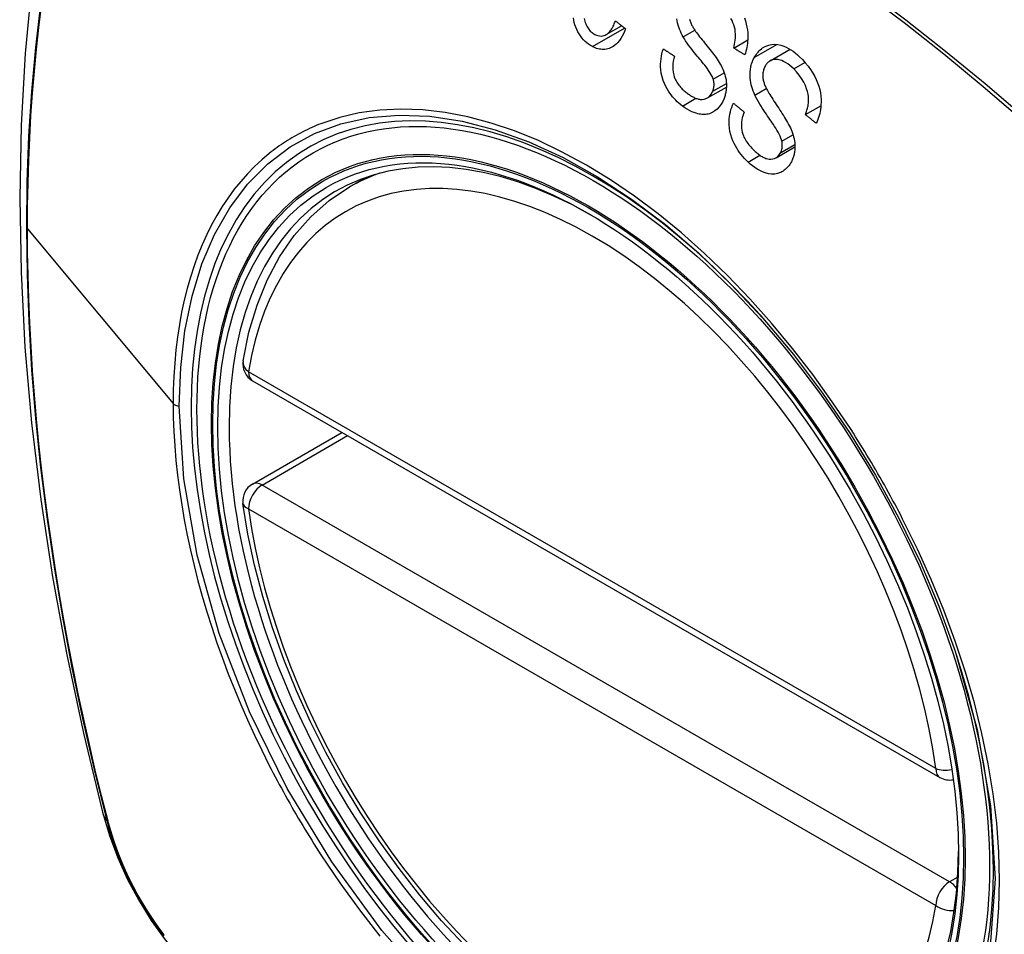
# Model space of a CAD drawing. Header units: inches. Extents: x 327.4 to 387.5, y 121.2 to 187.
# Tile 26 of 73: x 327.9 to 328.5, y 164.7 to 165.3. Entities that reach past the tile are written whole.
import ezdxf

# ---------------------------------------------------------------- set-up
doc = ezdxf.new("R2010")
doc.units = ezdxf.units.IN
doc.header["$MEASUREMENT"] = 0
doc.layers.add('Visible Edges(ANSI)', color=7, linetype='Continuous', lineweight=25)
doc.layers.add('Visible Tangent Edges(ANSI)', color=7, linetype='Continuous', lineweight=25)

msp = doc.modelspace()

# ---------------------------------------------------------------- linework, layer by layer
at = {"layer": 'Visible Edges(ANSI)'}
for p, q in [((328.26136, 165.27437), (328.27071, 165.27976)), ((328.33922, 165.26611), (328.34781, 165.27107)), ((328.36145, 165.25829), (328.37369, 165.26535)), ((328.32321, 165.23562), (328.33476, 165.24229)), ((328.38306, 165.22542), (328.39249, 165.23086)), ((328.36507, 165.1991), (328.3766, 165.20576)), ((328.10466, 165.18125), (328.11493, 165.18718)), ((328.04538, 165.06292), (328.46512, 164.82058)), ((328.04538, 164.9998), (328.10004, 165.03136))]:
    msp.add_line(p, q, dxfattribs=at)
at = {"layer": 'Visible Edges(ANSI)', "flags": 128}
for points in [[(327.95728, 165.50663), (327.94443, 165.46857), (327.93337, 165.42939), (327.92407, 165.38916), (327.91652, 165.34794), (327.91067, 165.3058), (327.90653, 165.2628), (327.90405, 165.21901), (327.90323, 165.17448), (327.90405, 165.12928), (327.90647, 165.08347), (327.9105, 165.03712), (327.91609, 164.99028), (327.92324, 164.94303), (327.93192, 164.89544), (327.94211, 164.84756), (327.95379, 164.79947)], [(328.25293, 165.26701), (328.25178, 165.26765), (328.25066, 165.2684), (328.24957, 165.26923), (328.24853, 165.27016), (328.24753, 165.27118), (328.24658, 165.27229), (328.24568, 165.27349), (328.24484, 165.27475), (328.24408, 165.27606), (328.24339, 165.27744), (328.24279, 165.27888), (328.24227, 165.28037), (328.24186, 165.28181), (328.24155, 165.28319), (328.24133, 165.28449)], [(328.34579, 165.28452), (328.34642, 165.28268), (328.34693, 165.28078), (328.34732, 165.27894), (328.34759, 165.2772), (328.34776, 165.27555), (328.34784, 165.27403), (328.34786, 165.27265), (328.34783, 165.27138), (328.34775, 165.27013), (328.34763, 165.26891), (328.34746, 165.2677), (328.34725, 165.26651), (328.347, 165.26534), (328.3467, 165.26419), (328.34637, 165.26305), (328.346, 165.26194)], [(328.24801, 165.2841), (328.24816, 165.2833), (328.24835, 165.28251), (328.24858, 165.28172), (328.24886, 165.28095), (328.24916, 165.2802), (328.2495, 165.27948), (328.24988, 165.2788), (328.25028, 165.27816), (328.25072, 165.27755), (328.25118, 165.27698), (328.25168, 165.27645), (328.25219, 165.27596), (328.25273, 165.27552), (328.25328, 165.27512), (328.25385, 165.27476), (328.25443, 165.27444)], [(328.25443, 165.27444), (328.25536, 165.27401), (328.25632, 165.2737), (328.25727, 165.27351), (328.25822, 165.27346), (328.25917, 165.27355), (328.26003, 165.27377), (328.26077, 165.27406), (328.26137, 165.27437), (328.26186, 165.27468), (328.26232, 165.27503), (328.26277, 165.27541), (328.2632, 165.27583), (328.2636, 165.27629), (328.26399, 165.27677), (328.26436, 165.27728), (328.26471, 165.27782), (328.26505, 165.27838), (328.26537, 165.27896), (328.26568, 165.27956), (328.26597, 165.28017), (328.26625, 165.2808), (328.26651, 165.28143), (328.26675, 165.28208), (328.26699, 165.28273)], [(328.26699, 165.28273), (328.26725, 165.28252), (328.26751, 165.28231), (328.26777, 165.2821), (328.26803, 165.2819), (328.26829, 165.28169), (328.26855, 165.28148), (328.26881, 165.28128), (328.26907, 165.28107), (328.26933, 165.28086), (328.26959, 165.28065), (328.26985, 165.28045), (328.27011, 165.28024), (328.27037, 165.28003), (328.27063, 165.27983), (328.27089, 165.27962), (328.27115, 165.27941), (328.27141, 165.27921), (328.27167, 165.279), (328.27193, 165.27879), (328.27219, 165.27859), (328.27245, 165.27838), (328.27271, 165.27817), (328.27297, 165.27797), (328.27324, 165.27776)], [(328.30837, 165.27286), (328.30776, 165.27401), (328.30718, 165.27519), (328.30664, 165.2764), (328.30615, 165.27763), (328.30571, 165.27889), (328.30532, 165.28017), (328.30499, 165.28147), (328.30473, 165.28275), (328.30455, 165.28394)], [(328.31231, 165.28366), (328.31246, 165.28311), (328.31264, 165.28257), (328.31283, 165.28204), (328.31304, 165.28151), (328.31326, 165.28098), (328.3135, 165.28047), (328.31375, 165.27996), (328.31401, 165.27946), (328.31429, 165.27897), (328.31456, 165.27849), (328.31485, 165.27802), (328.31514, 165.27756)], [(328.33922, 165.26611), (328.33952, 165.26729), (328.33978, 165.2685), (328.33999, 165.26973), (328.34016, 165.27098), (328.34027, 165.27225), (328.34032, 165.27352), (328.3403, 165.27481), (328.34021, 165.2761), (328.34002, 165.27742), (328.33972, 165.27878), (328.3393, 165.2802), (328.33879, 165.28159), (328.3382, 165.28291), (328.33757, 165.28415)], [(328.27324, 165.27776), (328.27261, 165.27622), (328.27192, 165.27474), (328.27117, 165.27332), (328.27035, 165.27197), (328.26946, 165.27072), (328.26849, 165.26956), (328.2675, 165.26855), (328.26653, 165.26774), (328.2656, 165.26708), (328.26472, 165.26657), (328.26391, 165.26618), (328.26311, 165.26586), (328.26229, 165.26561), (328.26146, 165.26542), (328.26062, 165.2653), (328.25976, 165.26524), (328.2589, 165.26525), (328.25804, 165.26533), (328.25718, 165.26547), (328.25632, 165.26567), (328.25547, 165.26592), (328.25461, 165.26624), (328.25377, 165.2666), (328.25293, 165.26701)], [(328.32673, 165.24717), (328.3264, 165.24807), (328.32594, 165.24905), (328.32536, 165.2501), (328.32468, 165.25121), (328.32393, 165.25234), (328.32314, 165.25345), (328.32234, 165.25454), (328.32156, 165.25557), (328.32079, 165.25655), (328.32003, 165.25749), (328.31928, 165.25842), (328.31853, 165.25933), (328.31776, 165.26025), (328.31698, 165.26119), (328.31619, 165.26216), (328.31536, 165.26317), (328.3145, 165.26423), (328.31361, 165.26537), (328.31267, 165.26658), (328.31172, 165.26785), (328.31078, 165.26915), (328.30989, 165.27043), (328.30908, 165.27168), (328.30837, 165.27286)], [(328.31514, 165.27756), (328.31553, 165.27695), (328.316, 165.27628), (328.31653, 165.27555), (328.31711, 165.27476), (328.31775, 165.27393), (328.31844, 165.27305), (328.31916, 165.27214), (328.31991, 165.27119), (328.32069, 165.27022), (328.32149, 165.26923), (328.32229, 165.26822), (328.32311, 165.26721), (328.32392, 165.26619), (328.32472, 165.26518), (328.32551, 165.26417), (328.32628, 165.26318), (328.32701, 165.26221), (328.32773, 165.26125), (328.32843, 165.26027), (328.32913, 165.25927), (328.3298, 165.25828), (328.33042, 165.25729), (328.331, 165.25632), (328.3315, 165.25539)], [(328.35179, 165.26031), (328.35231, 165.26121), (328.35285, 165.26206), (328.35344, 165.26287), (328.35407, 165.26363), (328.35473, 165.26434), (328.35543, 165.265), (328.35615, 165.2656), (328.35691, 165.26614), (328.35769, 165.26663), (328.3585, 165.26707), (328.35939, 165.26748), (328.36062, 165.26791), (328.36221, 165.26826), (328.36413, 165.2684), (328.36614, 165.26824), (328.36803, 165.26785), (328.36974, 165.26729), (328.37126, 165.26666), (328.3727, 165.26593), (328.3741, 165.2651), (328.37548, 165.26416), (328.37682, 165.26313), (328.37813, 165.26201), (328.3794, 165.26082)], [(328.30791, 165.23067), (328.30685, 165.2315), (328.30581, 165.23238), (328.30479, 165.2333), (328.30379, 165.23427), (328.30283, 165.23528), (328.3019, 165.23634), (328.301, 165.23744), (328.30014, 165.2386), (328.29932, 165.23981), (328.29852, 165.24111), (328.2977, 165.24262), (328.29688, 165.24437), (328.29612, 165.24635), (328.29547, 165.24853), (328.29502, 165.25068), (328.29474, 165.25271), (328.29462, 165.2546), (328.2946, 165.25633), (328.29468, 165.25795), (328.29484, 165.25954), (328.29508, 165.2611), (328.2954, 165.26262), (328.2958, 165.26411), (328.29627, 165.26556)], [(328.29627, 165.26556), (328.29655, 165.26538), (328.29683, 165.2652), (328.2971, 165.26502), (328.29738, 165.26484), (328.29766, 165.26465), (328.29794, 165.26447), (328.29822, 165.26429), (328.2985, 165.26411), (328.29878, 165.26393), (328.29906, 165.26374), (328.29934, 165.26356), (328.29962, 165.26338), (328.2999, 165.2632), (328.30018, 165.26302), (328.30046, 165.26284), (328.30074, 165.26265), (328.30102, 165.26247), (328.3013, 165.26229), (328.30158, 165.26211), (328.30186, 165.26193), (328.30214, 165.26175), (328.30242, 165.26157), (328.3027, 165.26138), (328.30298, 165.2612)], [(328.30298, 165.2612), (328.30258, 165.25964), (328.30226, 165.25803), (328.30205, 165.25638), (328.30197, 165.2547), (328.30202, 165.25301), (328.30223, 165.25132), (328.30257, 165.24975), (328.30296, 165.24845), (328.30335, 165.24745), (328.3037, 165.24669), (328.30407, 165.24598), (328.30446, 165.24528), (328.30489, 165.24461), (328.30533, 165.24397), (328.3058, 165.24335), (328.30629, 165.24275), (328.30679, 165.24217), (328.30731, 165.24162), (328.30784, 165.24108), (328.30838, 165.24056), (328.30893, 165.24007), (328.30949, 165.23959), (328.31006, 165.23913), (328.31063, 165.23869)], [(328.346, 165.26194), (328.34572, 165.26211), (328.34543, 165.26228), (328.34515, 165.26246), (328.34487, 165.26263), (328.34459, 165.26281), (328.3443, 165.26298), (328.34402, 165.26315), (328.34374, 165.26333), (328.34345, 165.2635), (328.34317, 165.26368), (328.34289, 165.26385), (328.34261, 165.26402), (328.34232, 165.2642), (328.34204, 165.26437), (328.34176, 165.26454), (328.34148, 165.26472), (328.34119, 165.26489), (328.34091, 165.26507), (328.34063, 165.26524), (328.34035, 165.26542), (328.34007, 165.26559), (328.33978, 165.26576), (328.3395, 165.26594), (328.33922, 165.26611)], [(328.3794, 165.26082), (328.38119, 165.25901), (328.38293, 165.25709), (328.3846, 165.25507), (328.38617, 165.25294), (328.38756, 165.2508), (328.38871, 165.24877), (328.38965, 165.24682), (328.39047, 165.24485), (328.39116, 165.24283), (328.39172, 165.24076), (328.39215, 165.23866), (328.39242, 165.23664), (328.39256, 165.23474), (328.39258, 165.23298), (328.39253, 165.23138), (328.39241, 165.22994), (328.39224, 165.22862), (328.39201, 165.22732), (328.39173, 165.22606), (328.39141, 165.22482), (328.39103, 165.22362), (328.3906, 165.22244), (328.39013, 165.2213), (328.38961, 165.22018)], [(328.3315, 165.25539), (328.33203, 165.25433), (328.33253, 165.25326), (328.33298, 165.25216), (328.33339, 165.25104), (328.33376, 165.2499), (328.33408, 165.24873), (328.33434, 165.24756), (328.33453, 165.24645), (328.33466, 165.24542), (328.33473, 165.24447), (328.33477, 165.24361), (328.33477, 165.24283), (328.33475, 165.24214), (328.33472, 165.24148), (328.33466, 165.24083), (328.33459, 165.24018), (328.3345, 165.23955), (328.33439, 165.23893), (328.33426, 165.23831), (328.33411, 165.2377), (328.33395, 165.2371), (328.33377, 165.2365), (328.33358, 165.23592), (328.33337, 165.23534)], [(328.35215, 165.2374), (328.35163, 165.23862), (328.35114, 165.23987), (328.3507, 165.24113), (328.3503, 165.24242), (328.34996, 165.24372), (328.34968, 165.24503), (328.34946, 165.24635), (328.34931, 165.24763), (328.34923, 165.24882), (328.34921, 165.24992), (328.34923, 165.25093), (328.3493, 165.25186), (328.34939, 165.25271), (328.3495, 165.25347), (328.34963, 165.25422), (328.34978, 165.25495), (328.34996, 165.25567), (328.35016, 165.25637), (328.35038, 165.25706), (328.35063, 165.25774), (328.35089, 165.2584), (328.35117, 165.25905), (328.35147, 165.25969), (328.35179, 165.26031)], [(328.35832, 165.25492), (328.35802, 165.25431), (328.35775, 165.25367), (328.35751, 165.253), (328.35732, 165.25231), (328.35716, 165.2516), (328.35705, 165.25087), (328.35698, 165.25013), (328.35696, 165.24942), (328.35697, 165.24876), (328.35702, 165.24813), (328.35709, 165.24753), (328.35718, 165.24697), (328.35729, 165.24643), (328.35742, 165.24589), (328.35757, 165.24536), (328.35774, 165.24483), (328.35792, 165.2443), (328.35811, 165.24378), (328.35832, 165.24326), (328.35854, 165.24274), (328.35876, 165.24224), (328.359, 165.24174), (328.35924, 165.24125), (328.35948, 165.24078)], [(328.3759, 165.25338), (328.37471, 165.25449), (328.37349, 165.25551), (328.37222, 165.25645), (328.37092, 165.25727), (328.36969, 165.25793), (328.36859, 165.25842), (328.36764, 165.25875), (328.36682, 165.25897), (328.366, 165.25912), (328.36519, 165.2592), (328.36439, 165.25919), (328.3636, 165.25909), (328.36283, 165.2589), (328.36215, 165.25864), (328.36154, 165.25834), (328.36103, 165.25802), (328.36061, 165.25771), (328.36022, 165.25739), (328.35986, 165.25705), (328.35951, 165.25667), (328.35919, 165.25627), (328.35888, 165.25584), (328.35859, 165.25539), (328.35832, 165.25492)], [(328.38306, 165.22542), (328.3833, 165.22607), (328.38354, 165.22673), (328.38376, 165.2274), (328.38397, 165.22809), (328.38416, 165.22878), (328.38433, 165.22948), (328.38449, 165.23019), (328.38462, 165.23091), (328.38474, 165.23164), (328.38483, 165.23237), (328.38489, 165.23312), (328.38493, 165.23387), (328.38494, 165.23463), (328.38492, 165.23551), (328.38482, 165.23661), (328.38462, 165.23794), (328.38427, 165.23947), (328.38374, 165.24122), (328.38298, 165.24317), (328.38197, 165.24529), (328.3807, 165.2475), (328.37923, 165.24962), (328.37762, 165.25158), (328.3759, 165.25338)], [(328.32648, 165.23969), (328.32658, 165.23997), (328.32668, 165.24025), (328.32677, 165.24054), (328.32685, 165.24084), (328.32693, 165.24114), (328.32699, 165.24144), (328.32705, 165.24174), (328.32711, 165.24205), (328.32715, 165.24236), (328.32718, 165.24268), (328.32721, 165.243), (328.32723, 165.24332), (328.32723, 165.24364), (328.32723, 165.24396), (328.32722, 165.24429), (328.3272, 165.24461), (328.32717, 165.24493), (328.32713, 165.24526), (328.32709, 165.24558), (328.32703, 165.2459), (328.32697, 165.24622), (328.3269, 165.24654), (328.32682, 165.24685), (328.32673, 165.24717)], [(328.31063, 165.23869), (328.31108, 165.23835), (328.31153, 165.23802), (328.31199, 165.23771), (328.31245, 165.2374), (328.31291, 165.2371), (328.31338, 165.23681), (328.31385, 165.23653), (328.31432, 165.23627), (328.3148, 165.23602), (328.31528, 165.23578), (328.31577, 165.23556), (328.31626, 165.23536), (328.31675, 165.23519), (328.31725, 165.23503), (328.31774, 165.2349), (328.31824, 165.23479), (328.31874, 165.23471), (328.31924, 165.23466), (328.31991, 165.23465), (328.32118, 165.23483), (328.32281, 165.23541), (328.32431, 165.23641), (328.32556, 165.23787), (328.32648, 165.23969)], [(328.36865, 165.20922), (328.3684, 165.21014), (328.36802, 165.21115), (328.36753, 165.21225), (328.36695, 165.21343), (328.36629, 165.21464), (328.36558, 165.21586), (328.36486, 165.21707), (328.36413, 165.21823), (328.36343, 165.21933), (328.36273, 165.22039), (328.36203, 165.22143), (328.36134, 165.22246), (328.36063, 165.22349), (328.35992, 165.22454), (328.35918, 165.22562), (328.35843, 165.22675), (328.35765, 165.22793), (328.35684, 165.22918), (328.356, 165.23052), (328.35514, 165.23192), (328.35429, 165.23334), (328.35349, 165.23476), (328.35277, 165.23612), (328.35215, 165.2374)], [(328.35948, 165.24078), (328.35983, 165.24012), (328.36024, 165.23938), (328.36072, 165.23858), (328.36125, 165.23772), (328.36182, 165.2368), (328.36244, 165.23583), (328.3631, 165.23481), (328.36378, 165.23376), (328.36449, 165.23268), (328.36522, 165.23158), (328.36595, 165.23046), (328.36669, 165.22934), (328.36743, 165.2282), (328.36816, 165.22708), (328.36888, 165.22596), (328.36958, 165.22485), (328.37025, 165.22377), (328.3709, 165.22272), (328.37153, 165.22164), (328.37216, 165.22056), (328.37275, 165.21947), (328.37331, 165.2184), (328.37381, 165.21736), (328.37425, 165.21636)], [(328.33337, 165.23534), (328.33255, 165.23346), (328.33156, 165.23174), (328.33041, 165.23019), (328.32912, 165.22884), (328.32774, 165.22771), (328.32644, 165.2269), (328.32531, 165.22636), (328.32437, 165.22602), (328.32361, 165.22582), (328.32286, 165.22568), (328.3221, 165.22558), (328.32134, 165.22554), (328.32056, 165.22554), (328.31979, 165.22558), (328.31901, 165.22567), (328.31822, 165.2258), (328.31731, 165.22599), (328.31624, 165.22628), (328.31503, 165.22668), (328.31367, 165.22723), (328.3122, 165.22793), (328.31074, 165.22875), (328.30931, 165.22967), (328.30791, 165.23067)], [(328.34798, 165.19648), (328.34689, 165.19755), (328.34582, 165.19866), (328.34479, 165.19981), (328.3438, 165.20102), (328.34284, 165.20226), (328.34193, 165.20356), (328.34107, 165.2049), (328.34026, 165.2063), (328.3395, 165.20775), (328.33876, 165.20935), (328.33806, 165.21111), (328.33745, 165.21303), (328.33695, 165.2151), (328.3366, 165.2172), (328.33643, 165.21918), (328.3364, 165.22103), (328.33648, 165.22272), (328.33664, 165.22425), (328.33688, 165.22572), (328.33718, 165.22714), (328.33756, 165.22853), (328.33801, 165.22987), (328.33853, 165.23117), (328.33911, 165.23243)], [(328.33911, 165.23243), (328.33938, 165.2322), (328.33965, 165.23197), (328.33991, 165.23175), (328.34018, 165.23152), (328.34045, 165.2313), (328.34072, 165.23107), (328.34099, 165.23084), (328.34126, 165.23062), (328.34153, 165.23039), (328.3418, 165.23017), (328.34207, 165.22994), (328.34234, 165.22971), (328.34261, 165.22949), (328.34289, 165.22926), (328.34316, 165.22904), (328.34343, 165.22881), (328.3437, 165.22858), (328.34397, 165.22836), (328.34424, 165.22813), (328.34451, 165.22791), (328.34478, 165.22768), (328.34505, 165.22746), (328.34532, 165.22723), (328.34559, 165.227)], [(328.34559, 165.227), (328.34516, 165.22588), (328.34477, 165.22473), (328.34445, 165.22353), (328.34419, 165.22231), (328.344, 165.22105), (328.3439, 165.21977), (328.34389, 165.21847), (328.34398, 165.21717), (328.34417, 165.21586), (328.34444, 165.21465), (328.34477, 165.21355), (328.34513, 165.21256), (328.34551, 165.21168), (328.34593, 165.21084), (328.34638, 165.21003), (328.34686, 165.20924), (328.34737, 165.20848), (328.3479, 165.20774), (328.34846, 165.20702), (328.34903, 165.20633), (328.34961, 165.20567), (328.35021, 165.20502), (328.35083, 165.2044), (328.35145, 165.20379)], [(328.38961, 165.22018), (328.38933, 165.2204), (328.38906, 165.22061), (328.38879, 165.22083), (328.38851, 165.22105), (328.38824, 165.22127), (328.38797, 165.22149), (328.38769, 165.2217), (328.38742, 165.22192), (328.38715, 165.22214), (328.38687, 165.22236), (328.3866, 165.22258), (328.38633, 165.22279), (328.38606, 165.22301), (328.38578, 165.22323), (328.38551, 165.22345), (328.38524, 165.22367), (328.38496, 165.22389), (328.38469, 165.2241), (328.38442, 165.22432), (328.38415, 165.22454), (328.38387, 165.22476), (328.3836, 165.22498), (328.38333, 165.2252), (328.38306, 165.22542)], [(328.37425, 165.21636), (328.37469, 165.21525), (328.3751, 165.21412), (328.37547, 165.21298), (328.3758, 165.21182), (328.37607, 165.21065), (328.37629, 165.20948), (328.37646, 165.2083), (328.37656, 165.2072), (328.3766, 165.20618), (328.3766, 165.20525), (328.37656, 165.20441), (328.3765, 165.20365), (328.37642, 165.20298), (328.37633, 165.20234), (328.37622, 165.20172), (328.37609, 165.20111), (328.37594, 165.20051), (328.37577, 165.19992), (328.37559, 165.19934), (328.37539, 165.19877), (328.37517, 165.19821), (328.37493, 165.19767), (328.37468, 165.19713), (328.37442, 165.1966)], [(328.36775, 165.20201), (328.36788, 165.20227), (328.368, 165.20253), (328.36812, 165.20279), (328.36823, 165.20306), (328.36834, 165.20334), (328.36843, 165.20362), (328.36852, 165.20391), (328.3686, 165.2042), (328.36867, 165.20449), (328.36873, 165.20479), (328.36879, 165.2051), (328.36883, 165.20541), (328.36887, 165.20572), (328.36889, 165.20603), (328.36891, 165.20635), (328.36892, 165.20666), (328.36892, 165.20698), (328.3689, 165.2073), (328.36888, 165.20762), (328.36886, 165.20794), (328.36882, 165.20826), (328.36877, 165.20858), (328.36872, 165.2089), (328.36865, 165.20922)], [(328.35145, 165.20379), (328.35194, 165.20334), (328.35243, 165.20289), (328.35292, 165.20246), (328.35342, 165.20204), (328.35393, 165.20163), (328.35444, 165.20123), (328.35496, 165.20085), (328.35548, 165.20048), (328.35601, 165.20014), (328.35655, 165.19981), (328.3571, 165.1995), (328.35765, 165.19922), (328.35821, 165.19896), (328.35877, 165.19874), (328.35934, 165.19855), (328.36004, 165.19837), (328.3609, 165.19824), (328.36193, 165.19822), (328.36308, 165.19836), (328.36421, 165.19869), (328.36527, 165.19922), (328.36623, 165.19996), (328.36706, 165.2009), (328.36775, 165.20201)], [(328.37442, 165.1966), (328.37398, 165.19582), (328.37351, 165.19507), (328.37302, 165.19436), (328.37249, 165.19369), (328.37192, 165.19306), (328.37133, 165.19246), (328.37071, 165.19192), (328.37006, 165.19142), (328.3694, 165.19096), (328.3687, 165.19055), (328.36799, 165.19018), (328.36717, 165.18982), (328.36595, 165.18942), (328.36435, 165.18913), (328.3624, 165.18908), (328.3604, 165.18934), (328.3585, 165.18984), (328.35674, 165.19051), (328.35515, 165.19126), (328.35365, 165.1921), (328.35217, 165.19306), (328.35074, 165.19411), (328.34934, 165.19526), (328.34798, 165.19648)], [(328.03963, 165.07505), (328.04323, 165.09254), (328.04815, 165.10902), (328.0544, 165.12442), (328.06196, 165.13862), (328.07082, 165.15151), (328.08094, 165.16299), (328.09225, 165.17294), (328.10466, 165.18125)], [(328.35705, 165.10118), (328.37579, 165.07887), (328.39354, 165.05538), (328.41029, 165.03076), (328.42586, 165.00526), (328.44015, 164.97904), (328.45309, 164.95224), (328.46456, 164.92512), (328.4745, 164.89775)], [(328.17455, 164.71832), (328.16086, 164.73308), (328.14763, 164.74863), (328.13491, 164.76492), (328.12275, 164.78184), (328.11121, 164.79934), (328.10034, 164.81734), (328.09019, 164.83575), (328.0808, 164.85449), (328.07222, 164.87348), (328.06448, 164.89264), (328.05763, 164.91188), (328.05168, 164.93111), (328.04668, 164.95026), (328.04264, 164.96924), (328.03958, 164.98796)], [(327.95379, 164.79947), (327.95803, 164.78518), (327.96317, 164.77146), (327.96915, 164.75825), (327.97596, 164.74553), (327.98357, 164.73328), (327.99201, 164.72149), (328.00133, 164.71018), (328.01158, 164.69936)]]:
    msp.add_lwpolyline(points, dxfattribs=at)
at = {"layer": 'Visible Edges(ANSI)'}
for centre, start, end in [((328.05129, 165.07315), 170.71815, 240), ((328.05129, 164.98957), 120, 187.82827), ((328.47102, 164.83081), 240, 281.23954)]:
    msp.add_arc(centre, 0.01181, start, end, dxfattribs=at)
for centre, major_axis, start_param, end_param in [((328.35859, 164.4039), (-0.64961, 1.12515), 5.161526, 5.834048), ((328.25385, 164.90597), (0.15748, -0.27276), 2.363977, 7.060801)]:
    msp.add_ellipse(centre, major_axis=major_axis, ratio=0.57735, start_param=start_param, end_param=end_param, dxfattribs=at)
msp.add_ellipse((328.25037, 164.90396), major_axis=(0.15994, -0.27703), ratio=0.57735, dxfattribs=at)
at = {"layer": 'Visible Tangent Edges(ANSI)'}
for p, q in [((328.25293, 165.26701), (328.27253, 165.27832)), ((328.30837, 165.27286), (328.31551, 165.27698)), ((328.35179, 165.26031), (328.36565, 165.26831)), ((328.3759, 165.25338), (328.38273, 165.25732)), ((328.32673, 165.24717), (328.3334, 165.25102)), ((328.32648, 165.23969), (328.33473, 165.24445)), ((328.35215, 165.2374), (328.35915, 165.24144)), ((328.30791, 165.23067), (328.31613, 165.23542)), ((328.36865, 165.20922), (328.37543, 165.21313)), ((328.36775, 165.20201), (328.37656, 165.2071)), ((328.34798, 165.19648), (328.35522, 165.20067)), ((327.90799, 165.15564), (327.99694, 165.04898)), ((328.46267, 164.82599), (328.04293, 165.06833)), ((328.05129, 164.99921), (328.1035, 165.02936)), ((328.47102, 164.75688), (328.05129, 164.99921)), ((328.04293, 164.98475), (328.46267, 164.74241)), ((327.95731, 164.79335), (327.95719, 164.7938)), ((328.47602, 164.75976), (328.47102, 164.75688))]:
    msp.add_line(p, q, dxfattribs=at)
at = {"layer": 'Visible Tangent Edges(ANSI)', "flags": 128}
for points in [[(328.51675, 165.2237), (328.49276, 165.24422), (328.4686, 165.26407), (328.44429, 165.28322), (328.41987, 165.30164), (328.39537, 165.31933), (328.37081, 165.33625), (328.34624, 165.35239), (328.32167, 165.36774), (328.29712, 165.38229), (328.27257, 165.39605), (328.24803, 165.40902), (328.22353, 165.42118), (328.19909, 165.43253), (328.17474, 165.44304), (328.1505, 165.45271), (328.12638, 165.46154), (328.1024, 165.46951), (328.07857, 165.47663), (328.05491, 165.48289), (328.03145, 165.48827), (328.00819, 165.49279)], [(328.00838, 165.49016), (328.03156, 165.48575), (328.05496, 165.48047), (328.07855, 165.47431), (328.10232, 165.46729), (328.12625, 165.45941), (328.15031, 165.45068), (328.17449, 165.44109), (328.19879, 165.43066), (328.22317, 165.41938), (328.24762, 165.40728), (328.2721, 165.39436), (328.29659, 165.38064), (328.32108, 165.36612), (328.34558, 165.35079), (328.37008, 165.33467), (328.39456, 165.31775), (328.41898, 165.30007), (328.44331, 165.28164), (328.46753, 165.26248), (328.4916, 165.24263), (328.51549, 165.2221)], [(327.91591, 165.29301), (327.91282, 165.26653), (327.91042, 165.23958), (327.90871, 165.21222), (327.90769, 165.18447), (327.90735, 165.15634), (327.9077, 165.12782), (327.90874, 165.09889), (327.91046, 165.06958), (327.91287, 165.03992), (327.91596, 165.00994), (327.91974, 164.97967), (327.9242, 164.94916), (327.92932, 164.91844), (327.93512, 164.88754), (327.94156, 164.8565), (327.94866, 164.82534), (327.95641, 164.79404)], [(327.90799, 165.15564), (327.90807, 165.16971), (327.90833, 165.18368), (327.90876, 165.19755), (327.90936, 165.21132), (327.91013, 165.225), (327.91108, 165.23858), (327.9122, 165.25204), (327.9135, 165.2654), (327.91496, 165.27864), (327.9166, 165.29175)], [(328.00068, 165.0474), (328.00155, 165.07097), (328.00416, 165.09348), (328.00851, 165.11465), (328.01454, 165.13426), (328.02221, 165.15224), (328.0315, 165.16849), (328.04236, 165.18291), (328.05468, 165.19537), (328.06835, 165.20572), (328.08328, 165.21389), (328.09937, 165.21988), (328.11656, 165.22365), (328.13474, 165.22518), (328.15375, 165.22444), (328.17341, 165.22145), (328.19359, 165.21622), (328.21416, 165.20879), (328.23503, 165.19918), (328.25602, 165.18746), (328.27692, 165.17378), (328.29752, 165.15827), (328.31784, 165.14089), (328.33774, 165.12178), (328.35704, 165.10115)], [(328.41086, 165.03303), (328.39944, 165.0501), (328.38752, 165.06667), (328.37515, 165.08269), (328.36229, 165.09816), (328.34901, 165.11301), (328.33537, 165.12719), (328.32145, 165.14061), (328.3073, 165.15321), (328.29301, 165.16492), (328.27858, 165.17571), (328.26398, 165.18562), (328.24929, 165.1946), (328.23458, 165.2026), (328.21994, 165.20957), (328.20542, 165.21548), (328.19105, 165.22032), (328.17689, 165.22409), (328.16296, 165.22677), (328.14932, 165.22837), (328.13601, 165.22886), (328.12308, 165.22825), (328.11061, 165.22654), (328.09864, 165.22376), (328.08719, 165.2199)], [(328.08719, 165.2199), (328.08577, 165.21934), (328.08436, 165.21875), (328.08295, 165.21815), (328.08156, 165.21754), (328.08017, 165.2169), (328.0788, 165.21625), (328.07743, 165.21558), (328.07608, 165.2149), (328.07473, 165.2142), (328.07339, 165.21348), (328.07206, 165.21275), (328.07074, 165.212), (328.06943, 165.21123), (328.06813, 165.21045), (328.06684, 165.20965), (328.06556, 165.20883), (328.06429, 165.208), (328.06303, 165.20715), (328.06177, 165.20628), (328.06053, 165.2054), (328.0593, 165.2045), (328.05808, 165.20358), (328.05686, 165.20265), (328.05566, 165.2017)], [(328.05566, 165.2017), (328.05105, 165.19782), (328.0466, 165.19369), (328.04232, 165.1893), (328.03821, 165.18467), (328.03428, 165.17981), (328.03052, 165.17471), (328.02696, 165.16939), (328.02359, 165.16385), (328.02042, 165.1581), (328.01744, 165.15214), (328.01465, 165.14597), (328.01206, 165.13959), (328.00967, 165.13301), (328.00748, 165.12624), (328.00549, 165.11927), (328.0037, 165.11211), (328.00212, 165.10476), (328.00075, 165.09723), (327.99958, 165.08953), (327.99863, 165.08169), (327.99789, 165.0737), (327.99736, 165.06557), (327.99704, 165.05733), (327.99694, 165.04898)], [(327.95719, 164.7938), (327.95322, 164.80945), (327.94942, 164.82505), (327.94578, 164.84063), (327.9423, 164.85617), (327.93899, 164.87169), (327.93584, 164.88717), (327.93285, 164.90263), (327.93002, 164.91804), (327.92737, 164.93341), (327.92488, 164.94873), (327.92256, 164.964), (327.9204, 164.97921), (327.91842, 164.99436), (327.91661, 165.00944), (327.91497, 165.02446), (327.91351, 165.03939), (327.91221, 165.05425), (327.91109, 165.06902), (327.91014, 165.08371), (327.90936, 165.0983), (327.90876, 165.11279), (327.90833, 165.12718), (327.90807, 165.14146), (327.90799, 165.15564)], [(327.99694, 165.04898), (327.99705, 165.04048), (327.99737, 165.03184), (327.9979, 165.02309), (327.99865, 165.01422), (327.99961, 165.00526), (328.00077, 164.99621), (328.00214, 164.98709), (328.00372, 164.9779), (328.00551, 164.96865), (328.00749, 164.95937), (328.00968, 164.95005), (328.01208, 164.94069), (328.01467, 164.93127), (328.01747, 164.92182), (328.02047, 164.91235), (328.02365, 164.90287), (328.02703, 164.89339), (328.0306, 164.88393), (328.03434, 164.8745), (328.03826, 164.8651), (328.04236, 164.85574), (328.04663, 164.84642), (328.05106, 164.83716), (328.05566, 164.82795)], [(328.15804, 164.68901), (328.12446, 164.72709), (328.09375, 164.76899), (328.0666, 164.81383), (328.04359, 164.86067), (328.02511, 164.90861), (328.01164, 164.95639), (328.00345, 165.003), (328.00068, 165.0474)], [(328.44239, 164.97842), (328.44119, 164.98075), (328.43998, 164.98308), (328.43875, 164.9854), (328.43752, 164.98772), (328.43628, 164.99003), (328.43502, 164.99234), (328.43376, 164.99465), (328.43249, 164.99695), (328.43121, 164.99924), (328.42992, 165.00153), (328.42862, 165.00382), (328.42731, 165.0061), (328.42599, 165.00838), (328.42466, 165.01065), (328.42332, 165.01291), (328.42197, 165.01517), (328.42061, 165.01742), (328.41925, 165.01967), (328.41787, 165.02191), (328.41649, 165.02415), (328.4151, 165.02638), (328.41369, 165.0286), (328.41228, 165.03082), (328.41086, 165.03303)], [(328.49769, 164.70938), (328.49983, 164.7249), (328.50111, 164.74103), (328.50154, 164.75772), (328.50111, 164.77494), (328.4998, 164.79257), (328.49764, 164.81056), (328.49464, 164.82885), (328.49082, 164.84738), (328.48618, 164.86609), (328.48074, 164.88492), (328.47452, 164.90381), (328.46753, 164.92268), (328.45984, 164.94144), (328.45145, 164.96004), (328.44239, 164.97842)], [(328.4745, 164.89776), (328.48796, 164.84993), (328.49613, 164.80327), (328.4988, 164.75876), (328.49588, 164.71755)], [(328.05566, 164.82795), (328.05686, 164.82562), (328.05807, 164.82329), (328.05929, 164.82096), (328.06051, 164.81864), (328.06175, 164.81633), (328.063, 164.81402), (328.06426, 164.81171), (328.06553, 164.80941), (328.06681, 164.80711), (328.0681, 164.80482), (328.0694, 164.80253), (328.07071, 164.80025), (328.07203, 164.79798), (328.07336, 164.79571), (328.0747, 164.79344), (328.07605, 164.79119), (328.07741, 164.78893), (328.07878, 164.78669), (328.08016, 164.78445), (328.08154, 164.78222), (328.08294, 164.77999), (328.08435, 164.77777), (328.08576, 164.77555), (328.08719, 164.77335)], [(327.95641, 164.79404), (327.9575, 164.78999), (327.9587, 164.78593), (327.96002, 164.78186), (327.96144, 164.77779), (327.96296, 164.77372), (327.96459, 164.76965), (327.96632, 164.7656), (327.96815, 164.76157), (327.97007, 164.75757), (327.97208, 164.7536), (327.97419, 164.74967), (327.97638, 164.74577), (327.97865, 164.74193), (327.98101, 164.73814), (327.98344, 164.73441), (327.98595, 164.73075), (327.98852, 164.72715), (327.99117, 164.72363)], [(327.9914, 164.72443), (327.98882, 164.72788), (327.9863, 164.7314), (327.98385, 164.73499), (327.98147, 164.73864), (327.97917, 164.74235), (327.97695, 164.7461), (327.97481, 164.74991), (327.97275, 164.75376), (327.97078, 164.75764), (327.96889, 164.76155), (327.9671, 164.76549), (327.9654, 164.76945), (327.9638, 164.77343), (327.9623, 164.77741), (327.9609, 164.7814), (327.9596, 164.78539), (327.9584, 164.78938), (327.95731, 164.79335)], [(328.08719, 164.77335), (328.09866, 164.7563), (328.11066, 164.73972), (328.12313, 164.72368)]]:
    msp.add_lwpolyline(points, dxfattribs=at)
at = {"layer": 'Visible Tangent Edges(ANSI)'}
for centre, major_axis, ratio, start_param, end_param in [((328.25285, 164.9054), (-0.17318, 0.29996), 0.57735, 5.05527, 10.652693), ((328.2528, 164.90537), (-0.15059, 0.26083), 0.57735, 4.097754, 6.89782), ((328.26116, 164.91019), (-0.1565, 0.27106), 0.57735, 6.171189, 6.283185), ((328.05129, 165.07315), (-0.01166, 0.00191), 0.667065, 0, 0.886663), ((328.05129, 165.07315), (-0.00591, -0.01023), 0.57735, 5.497787, 6.283185), ((328.00137, 165.05021), (0.00492, 0), 0.57735, 3.590316, 4.570492), ((328.05129, 164.98957), (-0.00591, -0.01023), 0.57735, 3.926991, 5.497787), ((328.05129, 164.98957), (-0.00591, 0.01023), 0.57735, 5.497787, 6.283185), ((328.05129, 164.98957), (-0.0117, -0.00161), 0.470841, 0, 0.713429), ((328.2528, 164.90537), (0.15059, -0.26083), 0.57735, 4.097754, 6.89782), ((328.47102, 164.83081), (-0.00591, -0.01023), 0.57735, 5.497787, 6.283185), ((328.47102, 164.83081), (-0.0117, -0.00161), 0.470841, 0.713429, 1.626628), ((328.06816, 164.82894), (-0.11437, -0.02947), 0.354513, 0, 0.141666), ((327.96572, 164.79695), (-0.00953, -0.00245), 0.359305, 0.141946, 0.405653), ((328.47102, 164.74723), (0.00591, 0.01023), 0.57735, 0.785398, 2.356194), ((328.47102, 164.74723), (0.00591, -0.01023), 0.57735, 1.792602, 2.356194), ((328.47102, 164.74723), (0.01166, -0.00191), 0.667065, 4.028256, 5.068346)]:
    msp.add_ellipse(centre, major_axis=major_axis, ratio=ratio, start_param=start_param, end_param=end_param, dxfattribs=at)
for centre, major_axis in [((328.25345, 164.90574), (-0.17111, 0.29637)), ((328.25047, 164.90402), (0.1627, -0.2818)), ((328.25037, 164.90396), (-0.1621, 0.28076))]:
    msp.add_ellipse(centre, major_axis=major_axis, ratio=0.57735, dxfattribs=at)

doc.saveas('drawing.dxf')
